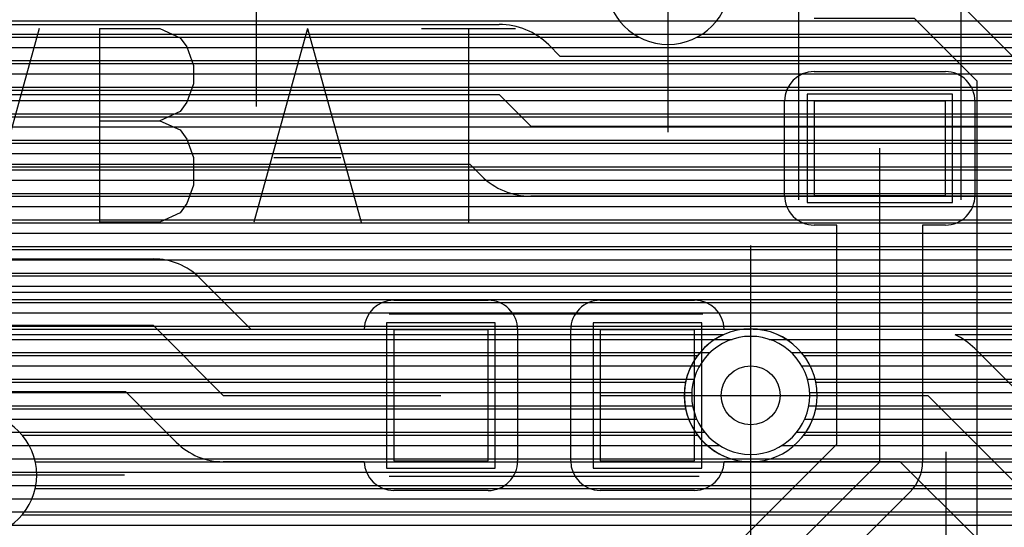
# Model space of a CAD drawing. Extents: x 25 to 291, y 23 to 136.
# Tile 119 of 147: x 65.9 to 72.57, y 83.11 to 86.55. Entities that reach past the tile are written whole.
import ezdxf

# ---------------------------------------------------------------- set-up
doc = ezdxf.new("R2010")
doc.units = 0
doc.layers.get('0').update_dxf_attribs({"linetype": 'CONTINUOUS'})
for name, color, linetype in [('copper_layer_2', 1, 'CONTINUOUS'), ('copper_layer_3', 3, 'CONTINUOUS'), ('copper_layer_bottom', 4, 'CONTINUOUS'), ('copper_layer_top', 5, 'CONTINUOUS'), ('drill_drawing', 6, 'CONTINUOUS'), ('paste_mask_top', 2, 'CONTINUOUS'), ('silkscreen_top', 1, 'CONTINUOUS'), ('solder_mask_top', 1, 'CONTINUOUS')]:
    doc.layers.add(name, color=color, linetype=linetype)

# ---------------------------------------------------------------- blocks, each defined once
blk = doc.blocks.new('D20')
blk.add_circle((0, 0), 0.2)
blk = doc.blocks.new('D482')
blk.add_lwpolyline([(0.32004, 0.4445), (-0.32004, 0.4445), (-0.32004, -0.4445), (0.32004, -0.4445)], close=True)
blk = doc.blocks.new('D484')
blk.add_lwpolyline([(0.4445, 0.32004), (-0.4445, 0.32004), (-0.4445, -0.32004), (0.4445, -0.32004)], close=True)
blk = doc.blocks.new('D568')
blk.add_lwpolyline([(0.3683, 0.49276), (-0.3683, 0.49276), (-0.3683, -0.49276), (0.3683, -0.49276)], close=True)
blk = doc.blocks.new('D570')
blk.add_lwpolyline([(0.49276, 0.3683), (-0.49276, 0.3683), (-0.49276, -0.3683), (0.49276, -0.3683)], close=True)

msp = doc.modelspace()

# ---------------------------------------------------------------- linework, layer by layer
at = {"layer": 'copper_layer_2', "color": 1}
for points in [[(41.764542, 86.539751), (80.77521, 86.539751)], [(56.93142, 86.449835), (80.715265, 86.449835)], [(57.032512, 86.359919), (80.684277, 86.359919)], [(57.086868, 86.269749), (80.675133, 86.269749)], [(57.114046, 86.179832), (73.440183, 86.179832)], [(57.119634, 86.089916), (73.325121, 86.089916)], [(57.104648, 85.999746), (73.265177, 85.999746)], [(57.066294, 85.90983), (73.234188, 85.90983)], [(56.995174, 85.819914), (73.225298, 85.819914)], [(56.844044, 85.729743), (73.236728, 85.729743)], [(25.750064, 85.639827), (73.270765, 85.639827)], [(25.750064, 85.549911), (73.335027, 85.549911)], [(63.054864, 85.459741), (73.462281, 85.459741)], [(63.239776, 85.369825), (86.050292, 85.369825)], [(63.364745, 85.279909), (86.050292, 85.279909)], [(63.459487, 85.189738), (86.050292, 85.189738)], [(63.534163, 85.099822), (86.050292, 85.099822)], [(63.593853, 85.009906), (86.050292, 85.009906)], [(63.641351, 84.919736), (86.050292, 84.919736)], [(63.678435, 84.82982), (86.050292, 84.82982)], [(63.706121, 84.739903), (86.050292, 84.739903)], [(63.725425, 84.649733), (86.050292, 84.649733)], [(63.736601, 84.559817), (86.050292, 84.559817)], [(63.740157, 84.469901), (86.050292, 84.469901)], [(63.735839, 84.379731), (70.724155, 84.379731)], [(70.976124, 84.379731), (86.050292, 84.379731)], [(63.723647, 84.289815), (70.574295, 84.289815)], [(71.125984, 84.289815), (86.050292, 84.289815)], [(63.703327, 84.199898), (70.503429, 84.199898)], [(71.19685, 84.199898), (86.050292, 84.199898)], [(63.674625, 84.109728), (70.465583, 84.109728)], [(71.234696, 84.109728), (86.050292, 84.109728)], [(63.636271, 84.019812), (70.450597, 84.019812)], [(71.249682, 84.019812), (86.050292, 84.019812)], [(63.587503, 83.929896), (70.456439, 83.929896)], [(71.24384, 83.929896), (86.050292, 83.929896)], [(63.526035, 83.839726), (70.483617, 83.839726)], [(71.216662, 83.839726), (86.050292, 83.839726)], [(63.449327, 83.749809), (70.538227, 83.749809)], [(71.162052, 83.749809), (80.883668, 83.749809)], [(63.351791, 83.659893), (70.640081, 83.659893)], [(71.060452, 83.659893), (80.646939, 83.659893)], [(63.221996, 83.569723), (80.565913, 83.569723)], [(63.024638, 83.479807), (80.521717, 83.479807)], [(25.750064, 83.389891), (80.502159, 83.389891)], [(25.750064, 83.299721), (80.503429, 83.299721)], [(25.750064, 83.209804), (80.525527, 83.209804)], [(25.750064, 83.119888), (80.573025, 83.119888)]]:
    msp.add_lwpolyline(points, dxfattribs=at)
msp.add_lwpolyline([(71.250191, 84.000254), (71.250191, 84.000254), (71.250191, 84.000254, 1), (70.450089, 84.000254), (70.450089, 84.000254), (70.450089, 84.000254, 1), (71.250191, 84.000254), (71.250191, 84.000254)], format="xyb", dxfattribs=at)
msp.add_lwpolyline([(71.250191, 84.000254), (71.250191, 84.000254), (71.250191, 84.000254, 1), (70.450089, 84.000254), (70.450089, 84.000254), (70.450089, 84.000254, 1), (71.250191, 84.000254), (71.250191, 84.000254)], format="xyb", dxfattribs=at)
at = {"layer": 'copper_layer_3', "color": 3}
for points in [[(70.710185, 86.800102), (70.710185, 86.800102), (70.710185, 86.800102, 1), (69.869952, 86.800102), (69.869952, 86.800102), (69.869952, 86.800102, 1), (70.710185, 86.800102), (70.710185, 86.800102)], [(70.710185, 86.800102), (70.710185, 86.800102), (70.710185, 86.800102, 1), (69.869952, 86.800102), (69.869952, 86.800102), (69.869952, 86.800102, 1), (70.710185, 86.800102), (70.710185, 86.800102)], [(71.300229, 84.000254), (71.300229, 84.000254), (71.300229, 84.000254, 1), (70.400051, 84.000254), (70.400051, 84.000254), (70.400051, 84.000254, 1), (71.300229, 84.000254), (71.300229, 84.000254)], [(71.300229, 84.000254), (71.300229, 84.000254), (71.300229, 84.000254, 1), (70.400051, 84.000254), (70.400051, 84.000254), (70.400051, 84.000254, 1), (71.300229, 84.000254), (71.300229, 84.000254)], [(66.01016, 83.460249), (66.01016, 83.460249), (66.01016, 83.460249, 1), (65.169926, 83.460249), (65.169926, 83.460249), (65.169926, 83.460249, 1), (66.01016, 83.460249), (66.01016, 83.460249)], [(66.01016, 83.460249), (66.01016, 83.460249), (66.01016, 83.460249, 1), (65.169926, 83.460249), (65.169926, 83.460249), (65.169926, 83.460249, 1), (66.01016, 83.460249), (66.01016, 83.460249)]]:
    msp.add_lwpolyline(points, format="xyb", dxfattribs=at)
for points in [[(63.307087, 86.429769), (70.091948, 86.429769)], [(70.488189, 86.429769), (73.103632, 86.429769)], [(58.679705, 86.249936), (73.476251, 86.249936)], [(58.696977, 86.06985), (73.247396, 86.06985)], [(58.631445, 85.889764), (73.179832, 85.889764)], [(58.369825, 85.709931), (73.190246, 85.709931)], [(63.002794, 85.529845), (73.285497, 85.529845)], [(63.357125, 85.349759), (85.875286, 85.349759)], [(63.543053, 85.169926), (85.875286, 85.169926)], [(63.662179, 84.98984), (78.672085, 84.98984)], [(63.737871, 84.809754), (78.552451, 84.809754)], [(63.779274, 84.629921), (74.923292, 84.629921)], [(63.789942, 84.449835), (70.832614, 84.449835)], [(70.867666, 84.449835), (74.760478, 84.449835)], [(63.770892, 84.269749), (70.489967, 84.269749)], [(71.210312, 84.269749), (74.720091, 84.269749)], [(63.720345, 84.089916), (70.409195, 84.089916)], [(71.291085, 84.089916), (74.760732, 84.089916)], [(63.633731, 83.90983), (70.409195, 83.90983)], [(71.291085, 83.90983), (74.924308, 83.90983)], [(65.912116, 83.729743), (70.490475, 83.729743)], [(71.209804, 83.729743), (77.792482, 83.729743)], [(66.000508, 83.549911), (78.023114, 83.549911)], [(66.000254, 83.369825), (80.450597, 83.369825)], [(65.911608, 83.189738), (80.479807, 83.189738)]]:
    msp.add_lwpolyline(points, dxfattribs=at)
at = {"layer": 'copper_layer_bottom', "color": 4}
for points in [[(62.690119, 84.475235), (65.177546, 84.475235), (65.402591, 84.700279), (73.800102, 84.700279), (77.600203, 88.500127), (77.600203, 88.750064), (78.875032, 90.025146), (78.875032, 90.200152)], [(69.481077, 86.376175), (69.556769, 86.300229), (73.478283, 86.300229), (76.164338, 88.98603)], [(65.402591, 84.990094), (73.679959, 84.990094), (77.310135, 88.620269), (77.310135, 88.750064)], [(62.218186, 86.515113), (69.145034, 86.515113)], [(62.256287, 86.539751), (73.718059, 86.539751)], [(69.385573, 86.449835), (73.628143, 86.449835)], [(69.497333, 86.359919), (73.537973, 86.359919)], [(57.610109, 84.475235), (57.610109, 84.480061), (59.17018, 86.040132), (69.145034, 86.040132), (69.360173, 85.825248), (73.625095, 85.825248)], [(72.368301, 84.318263), (72.886462, 83.800102), (79.788672, 83.800102), (82.025146, 86.036576)], [(70.85014, 84.000254), (72.050038, 84.000254), (72.700025, 83.350267), (79.975108, 83.350267), (82.475235, 85.85014)], [(69.024384, 85.489205), (68.948438, 85.565151), (59.366777, 85.565151), (58.660147, 84.858522), (58.660147, 83.625095)], [(59.351537, 85.549911), (68.963678, 85.549911)], [(63.054864, 85.459741), (69.056642, 85.459741)], [(63.239776, 85.369825), (69.22479, 85.369825)], [(73.625095, 85.350267), (69.360173, 85.350267)], [(63.364745, 85.279909), (73.969774, 85.279909)], [(63.459487, 85.189738), (73.879604, 85.189738)], [(63.534163, 85.099822), (73.789688, 85.099822)], [(63.593853, 85.009906), (73.699771, 85.009906)], [(70.664719, 84.410211), (65.522733, 84.410211), (65.382779, 84.270003)], [(65.492507, 84.379731), (70.608585, 84.379731)], [(73.800102, 84.410211), (72.235712, 84.410211)], [(72.291593, 84.379731), (80.368301, 84.379731)], [(65.402337, 84.289815), (70.505715, 84.289815)], [(72.397003, 84.289815), (80.278385, 84.289815)], [(65.268733, 84.199898), (70.446787, 84.199898)], [(72.486919, 84.199898), (80.188468, 84.199898)], [(63.674625, 84.109728), (70.413767, 84.109728)], [(63.636271, 84.019812), (70.400559, 84.019812)], [(63.587503, 83.929896), (70.405639, 83.929896)], [(63.526035, 83.839726), (70.429769, 83.839726)], [(63.449327, 83.749809), (70.476251, 83.749809)], [(63.351791, 83.659893), (70.555753, 83.659893)], [(63.221996, 83.569723), (70.718567, 83.569723)], [(72.382017, 83.032004), (71.863856, 83.550165), (70.85014, 83.550165)], [(63.024638, 83.479807), (71.93396, 83.479807)], [(42.929896, 83.389891), (72.02413, 83.389891)], [(42.83998, 83.299721), (72.114046, 83.299721)], [(42.749809, 83.209804), (72.203962, 83.209804)], [(42.659893, 83.119888), (72.294133, 83.119888)]]:
    msp.add_lwpolyline(points, dxfattribs=at)
for points in [[(69.481077, 86.376175), (69.481077, 86.376175), (69.481077, 86.376175, 0.199614), (69.145034, 86.515113), (69.145034, 86.515113)], [(69.024384, 85.489205), (69.024384, 85.489205), (69.024384, 85.489205, 0.199022), (69.360173, 85.350267), (69.360173, 85.350267)], [(70.664719, 84.410211), (70.664719, 84.410211), (70.664719, 84.410211, 0.807183), (70.85014, 83.550165), (70.85014, 83.550165)], [(72.368301, 84.318263), (72.368301, 84.318263), (72.368301, 84.318263, 0.089557), (72.235712, 84.410211), (72.235712, 84.410211)]]:
    msp.add_lwpolyline(points, format="xyb", dxfattribs=at)
at = {"layer": 'copper_layer_top', "color": 5}
for points in [[(71.725171, 90.550165), (71.725171, 87.075184), (71.85014, 87.075184), (72.675133, 86.250191), (72.675133, 80.525273), (73.225044, 79.975108), (77.900178, 79.975108), (78.300229, 80.375159), (78.300229, 82.125222), (79.525273, 83.350267), (80.900178, 83.350267)], [(65.8349, 86.539751), (71.975362, 86.539751)], [(72.385065, 80.525273), (72.385065, 86.130048), (71.960122, 86.555245), (71.280163, 86.555245)], [(65.744729, 86.449835), (72.065278, 86.449835)], [(65.654813, 86.359919), (72.155448, 86.359919)], [(65.564897, 86.269749), (72.245364, 86.269749)], [(65.474727, 86.179832), (71.203454, 86.179832)], [(71.280163, 86.195072), (72.17018, 86.195072)], [(72.246888, 86.179832), (72.335281, 86.179832)], [(65.384811, 86.089916), (71.103886, 86.089916)], [(72.346203, 86.089916), (72.385065, 86.089916)], [(65.294895, 85.999746), (71.080264, 85.999746)], [(71.08001, 85.355093), (71.08001, 85.995174)], [(72.370079, 85.999746), (72.385065, 85.999746)], [(72.370079, 85.995174), (72.370079, 85.355093)], [(65.204724, 85.90983), (71.08001, 85.90983)], [(72.370079, 85.90983), (72.385065, 85.90983)], [(65.109728, 85.819914), (71.08001, 85.819914)], [(72.370079, 85.819914), (72.385065, 85.819914)], [(61.804674, 85.729743), (71.08001, 85.729743)], [(72.370079, 85.729743), (72.385065, 85.729743)], [(61.714757, 85.639827), (71.08001, 85.639827)], [(66.150114, 81.400305), (66.150114, 82.335281), (66.490221, 82.675133), (70.85014, 82.675133), (71.725171, 83.550165), (71.725171, 85.675133)], [(72.370079, 85.639827), (72.385065, 85.639827)], [(61.624841, 85.549911), (71.08001, 85.549911)], [(72.370079, 85.549911), (72.385065, 85.549911)], [(63.054864, 85.459741), (71.08001, 85.459741)], [(72.370079, 85.459741), (72.385065, 85.459741)], [(63.239776, 85.369825), (71.08001, 85.369825)], [(72.370079, 85.369825), (72.385065, 85.369825)], [(63.364745, 85.279909), (71.094742, 85.279909)], [(72.355347, 85.279909), (72.385065, 85.279909)], [(63.459487, 85.189738), (71.16764, 85.189738)], [(72.282703, 85.189738), (72.385065, 85.189738)], [(63.534163, 85.099822), (71.435103, 85.099822)], [(66.490221, 82.965202), (70.729997, 82.965202), (71.435103, 83.670307), (71.435103, 85.155194), (71.280163, 85.155194)], [(72.17018, 85.155194), (72.01524, 85.155194), (72.01524, 83.550165)], [(72.01524, 85.099822), (72.385065, 85.099822)], [(63.593853, 85.009906), (71.435103, 85.009906)], [(72.01524, 85.009906), (72.385065, 85.009906)], [(63.638811, 84.92507), (66.800102, 84.92507)], [(66.86919, 84.919736), (71.435103, 84.919736)], [(72.01524, 84.919736), (72.385065, 84.919736)], [(67.077216, 84.82982), (71.435103, 84.82982)], [(72.01524, 84.82982), (72.385065, 84.82982)], [(67.118364, 84.793498), (67.461519, 84.450089), (68.230124, 84.450089)], [(67.171958, 84.739903), (71.435103, 84.739903)], [(72.01524, 84.739903), (72.385065, 84.739903)], [(67.261875, 84.649733), (71.435103, 84.649733)], [(68.430023, 84.645161), (69.070104, 84.645161)], [(69.830074, 84.645161), (70.470155, 84.645161)], [(72.01524, 84.649733), (72.385065, 84.649733)], [(67.351791, 84.559817), (68.266193, 84.559817)], [(69.233934, 84.559817), (69.666243, 84.559817)], [(70.633985, 84.559817), (71.435103, 84.559817)], [(72.01524, 84.559817), (72.385065, 84.559817)], [(62.690119, 84.475235), (66.800102, 84.475235), (67.275083, 84.000254), (68.750064, 84.000254)], [(67.441961, 84.469901), (68.231648, 84.469901)], [(69.268733, 84.469901), (69.631699, 84.469901)], [(69.270257, 84.445263), (69.270257, 83.555245)], [(69.630175, 83.555245), (69.630175, 84.445263)], [(70.668529, 84.469901), (71.435103, 84.469901)], [(70.670053, 84.450089), (70.85014, 84.450089)], [(72.01524, 84.469901), (72.385065, 84.469901)], [(69.270257, 84.379731), (69.630175, 84.379731)], [(71.091694, 84.379731), (71.435103, 84.379731)], [(72.01524, 84.379731), (72.385065, 84.379731)], [(69.270257, 84.289815), (69.630175, 84.289815)], [(71.194564, 84.289815), (71.435103, 84.289815)], [(72.01524, 84.289815), (72.385065, 84.289815)], [(69.270257, 84.199898), (69.630175, 84.199898)], [(71.253493, 84.199898), (71.435103, 84.199898)], [(72.01524, 84.199898), (72.385065, 84.199898)], [(69.270257, 84.109728), (69.630175, 84.109728)], [(71.286513, 84.109728), (71.435103, 84.109728)], [(72.01524, 84.109728), (72.385065, 84.109728)], [(63.636271, 84.019812), (66.618999, 84.019812)], [(66.95682, 83.681991), (66.613665, 84.025146), (63.638811, 84.025146)], [(69.270257, 84.019812), (69.630175, 84.019812)], [(70.150114, 84.000254), (70.85014, 84.000254)], [(71.299721, 84.019812), (71.435103, 84.019812)], [(72.01524, 84.019812), (72.385065, 84.019812)], [(63.587503, 83.929896), (66.709169, 83.929896)], [(69.270257, 83.929896), (69.630175, 83.929896)], [(71.294641, 83.929896), (71.435103, 83.929896)], [(72.01524, 83.929896), (72.385065, 83.929896)], [(63.526035, 83.839726), (66.799086, 83.839726)], [(69.270257, 83.839726), (69.630175, 83.839726)], [(71.270511, 83.839726), (71.435103, 83.839726)], [(72.01524, 83.839726), (72.385065, 83.839726)], [(63.449327, 83.749809), (66.889002, 83.749809)], [(69.270257, 83.749809), (69.630175, 83.749809)], [(71.224028, 83.749809), (71.435103, 83.749809)], [(72.01524, 83.749809), (72.385065, 83.749809)], [(63.351791, 83.659893), (66.980696, 83.659893)], [(69.270257, 83.659893), (69.630175, 83.659893)], [(71.144526, 83.659893), (71.424689, 83.659893)], [(72.01524, 83.659893), (72.385065, 83.659893)], [(63.221996, 83.569723), (67.14351, 83.569723)], [(69.270257, 83.569723), (69.630175, 83.569723)], [(70.981712, 83.569723), (71.334773, 83.569723)], [(72.01524, 83.569723), (72.385065, 83.569723)], [(68.230124, 83.550165), (67.275083, 83.550165)], [(70.85014, 83.550165), (70.670053, 83.550165)], [(63.024638, 83.479807), (68.244856, 83.479807)], [(69.255525, 83.479807), (69.644907, 83.479807)], [(70.655321, 83.479807), (71.244602, 83.479807)], [(72.006604, 83.479807), (72.385065, 83.479807)], [(46.950216, 83.389891), (68.317501, 83.389891)], [(69.182626, 83.389891), (69.717551, 83.389891)], [(70.582677, 83.389891), (71.154686, 83.389891)], [(71.966726, 83.389891), (72.385065, 83.389891)], [(46.950216, 83.299721), (71.06477, 83.299721)], [(69.070104, 83.355093), (68.430023, 83.355093)], [(70.470155, 83.355093), (69.830074, 83.355093)], [(71.93015, 83.345187), (71.055118, 82.470155)], [(71.884938, 83.299721), (72.385065, 83.299721)], [(46.950216, 83.209804), (70.9746, 83.209804)], [(71.795022, 83.209804), (72.385065, 83.209804)], [(46.950216, 83.119888), (70.884684, 83.119888)], [(71.704851, 83.119888), (72.385065, 83.119888)]]:
    msp.add_lwpolyline(points, dxfattribs=at)
for points in [[(71.280163, 86.195072), (71.280163, 86.195072), (71.280163, 86.195072, 0.413315), (71.08001, 85.995174), (71.08001, 85.995174)], [(72.370079, 85.995174), (72.370079, 85.995174), (72.370079, 85.995174, 0.414214), (72.17018, 86.195072), (72.17018, 86.195072)], [(71.08001, 85.355093), (71.08001, 85.355093), (71.08001, 85.355093, 0.415111), (71.280163, 85.155194), (71.280163, 85.155194)], [(72.17018, 85.155194), (72.17018, 85.155194), (72.17018, 85.155194, 0.414214), (72.370079, 85.355093), (72.370079, 85.355093)], [(67.118364, 84.793498), (67.118364, 84.793498), (67.118364, 84.793498, 0.199657), (66.800102, 84.92507), (66.800102, 84.92507)], [(68.430023, 84.645161), (68.430023, 84.645161), (68.430023, 84.645161, 0.406953), (68.230124, 84.450089), (68.230124, 84.450089)], [(69.270257, 84.445263), (69.270257, 84.445263), (69.270257, 84.445263, 0.415111), (69.070104, 84.645161), (69.070104, 84.645161)], [(69.830074, 84.645161), (69.830074, 84.645161), (69.830074, 84.645161, 0.414214), (69.630175, 84.445263), (69.630175, 84.445263)], [(70.670053, 84.450089), (70.670053, 84.450089), (70.670053, 84.450089, 0.40737), (70.470155, 84.645161), (70.470155, 84.645161)], [(70.85014, 83.550165), (70.85014, 83.550165), (70.85014, 83.550165, 1), (70.85014, 84.450089), (70.85014, 84.450089)], [(66.95682, 83.681991), (66.95682, 83.681991), (66.95682, 83.681991, 0.198919), (67.275083, 83.550165), (67.275083, 83.550165)], [(68.230124, 83.550165), (68.230124, 83.550165), (68.230124, 83.550165, 0.406113), (68.430023, 83.355093), (68.430023, 83.355093)], [(69.070104, 83.355093), (69.070104, 83.355093), (69.070104, 83.355093, 0.414214), (69.270257, 83.555245), (69.270257, 83.555245)], [(69.630175, 83.555245), (69.630175, 83.555245), (69.630175, 83.555245, 0.413315), (69.830074, 83.355093), (69.830074, 83.355093)], [(70.470155, 83.355093), (70.470155, 83.355093), (70.470155, 83.355093, 0.407469), (70.670053, 83.550165), (70.670053, 83.550165)], [(71.93015, 83.345187), (71.93015, 83.345187), (71.93015, 83.345187, 0.198077), (72.01524, 83.550165), (72.01524, 83.550165)]]:
    msp.add_lwpolyline(points, format="xyb", dxfattribs=at)
at = {"layer": 'drill_drawing', "color": 6}
for points in [[(67.500127, 85.959106), (67.500127, 87.99111)], [(70.290069, 85.7841), (70.290069, 87.816104)], [(70.85014, 82.984252), (70.85014, 85.016256)], [(69.834138, 84.000254), (71.866142, 84.000254)], [(72.17526, 81.584201), (72.17526, 83.616205)], [(64.574041, 83.460249), (66.606045, 83.460249)]]:
    msp.add_lwpolyline(points, dxfattribs=at)
at = {"layer": 'silkscreen_top', "color": 1}
for points in [[(71.17526, 87.450089), (71.17526, 85.325121)], [(72.275083, 87.425197), (72.275083, 85.325121)], [(66.027432, 86.487681), (65.663703, 85.17526)], [(66.436373, 86.487681), (66.436373, 85.17526)], [(66.436373, 86.487681), (66.845568, 86.487681), (66.981966, 86.425197), (67.027432, 86.362713), (67.072898, 86.237744), (67.072898, 86.112776), (67.027432, 85.987554), (66.981966, 85.92507), (66.845568, 85.862586)], [(67.845568, 86.487681), (67.481839, 85.17526)], [(67.845568, 86.487681), (68.209296, 85.17526)], [(68.618237, 86.487681), (69.254763, 86.487681)], [(68.9365, 86.487681), (68.9365, 85.17526)], [(66.436373, 85.862586), (66.845568, 85.862586), (66.981966, 85.800102), (67.027432, 85.737617), (67.072898, 85.612649), (67.072898, 85.425197), (67.027432, 85.300229), (66.981966, 85.237744), (66.845568, 85.17526), (66.436373, 85.17526)], [(67.618237, 85.612649), (68.072898, 85.612649)], [(70.525019, 84.550165), (68.400051, 84.550165)], [(70.500127, 83.450089), (68.400051, 83.450089)]]:
    msp.add_lwpolyline(points, dxfattribs=at)

# ---------------------------------------------------------------- block references
at = {"layer": 'copper_layer_bottom'}
msp.add_blockref('D20', (70.85014, 84.000254), dxfattribs=at)
at = {"layer": 'copper_layer_top'}
for name, p in [('D484', (71.725171, 85.675133)), ('D482', (68.750064, 84.000254)), ('D482', (70.150114, 84.000254)), ('D20', (70.85014, 84.000254))]:
    msp.add_blockref(name, p, dxfattribs=at)
at = {"layer": 'paste_mask_top'}
for name, p in [('D484', (71.725171, 85.675133)), ('D482', (68.750064, 84.000254)), ('D482', (70.150114, 84.000254))]:
    msp.add_blockref(name, p, dxfattribs=at)
at = {"layer": 'solder_mask_top'}
for name, p in [('D570', (71.725171, 85.675133)), ('D568', (68.750064, 84.000254)), ('D568', (70.150114, 84.000254))]:
    msp.add_blockref(name, p, dxfattribs=at)

doc.saveas('drawing.dxf')
